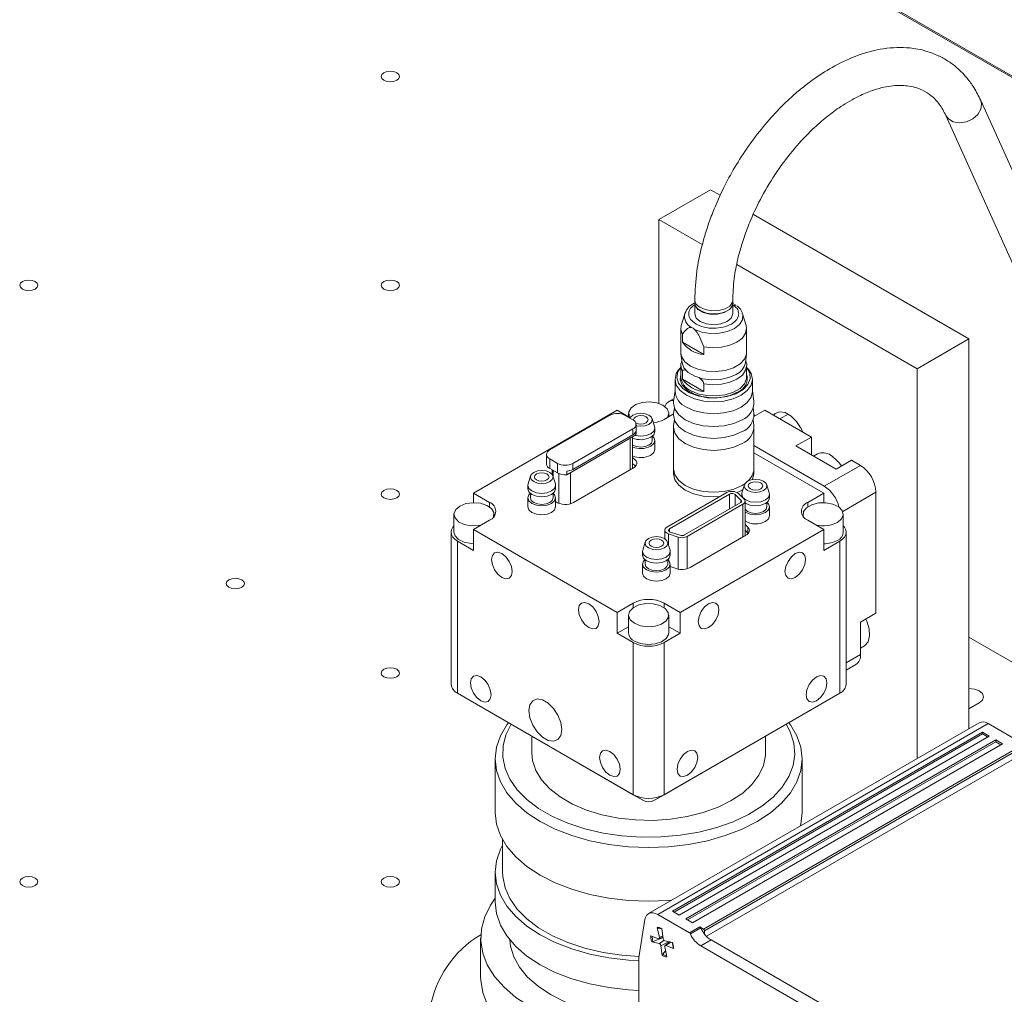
# Model space of a CAD drawing. Header units: millimetres. Extents: x 0 to 420, y 0 to 297.
# Tile 4 of 86: x 82 to 105, y 58 to 80. Entities that reach past the tile are written whole.
import ezdxf

# ---------------------------------------------------------------- set-up
doc = ezdxf.new("R2010")
doc.units = ezdxf.units.MM

msp = doc.modelspace()

# ---------------------------------------------------------------- linework, layer by layer
at = {"color": 7, "linetype": 'Continuous', "lineweight": 15}
for p, q in [((156.6414, 48.6101), (82.3952, 91.4715)), ((156.4343, 48.7626), (83.4701, 90.8839)), ((108.4376, 68.4066), (104.1143, 77.9984)), ((103.3176, 77.6584), (107.6409, 68.0665)), ((97.9515, 75.9622), (96.773, 75.2819)), ((98.1716, 75.8352), (97.9515, 75.9622)), ((96.773, 75.2819), (96.773, 71.0861)), ((96.773, 75.2819), (97.7624, 74.7107)), ((103.8441, 72.5605), (98.9265, 75.3994)), ((98.5491, 74.2566), (102.6656, 71.8802)), ((97.5889, 73.3702), (97.5889, 73.1321)), ((97.589, 73.4458), (97.589, 73.3778)), ((98.4761, 73.3702), (98.4283, 73.3937)), ((98.4555, 73.3627), (98.4555, 73.4307)), ((98.4556, 73.1321), (98.4556, 73.3722)), ((98.5277, 73.322), (98.4937, 73.3468)), ((97.3636, 73.135), (97.2831, 72.8653)), ((98.7614, 72.8653), (98.681, 73.135)), ((97.2723, 72.7919), (97.2723, 72.2475)), ((97.5168, 72.817), (97.5509, 72.8025)), ((97.5509, 72.8025), (97.5849, 72.7777)), ((98.7723, 72.2475), (98.7723, 72.7919)), ((97.3079, 72.4831), (97.3079, 72.66)), ((97.7938, 72.2026), (97.3079, 72.4831)), ((97.7938, 72.3795), (97.7938, 72.2026)), ((102.6656, 71.8802), (103.8441, 72.5605)), ((103.8441, 72.5605), (103.8441, 63.6688)), ((97.2741, 72.2169), (97.2991, 72.0138)), ((98.7454, 72.0138), (98.7704, 72.2169)), ((97.2623, 71.9006), (97.2223, 71.8514)), ((97.2723, 71.9481), (97.2723, 71.6895)), ((97.2723, 71.9481), (97.2725, 71.9362)), ((98.7716, 71.9299), (98.7723, 71.9481)), ((98.7723, 71.6895), (98.7723, 71.9481)), ((98.8222, 71.8514), (98.7822, 71.9006)), ((97.3079, 71.6393), (97.3079, 71.8162)), ((102.6656, 71.8802), (102.6656, 62.9885)), ((97.1389, 71.6351), (97.1389, 71.3629)), ((97.7938, 71.3588), (97.3079, 71.6393)), ((97.7938, 71.5357), (97.7938, 71.3588)), ((98.9056, 71.3629), (98.9056, 71.6351)), ((97.1389, 71.381), (97.1079, 71.1281)), ((98.9366, 71.1281), (98.9056, 71.381)), ((97.1166, 71.1994), (96.9945, 71.1289)), ((92.5422, 69.0426), (95.8184, 70.934)), ((94.2805, 70.0259), (95.6476, 70.8151)), ((95.8184, 70.934), (96.115, 70.7628)), ((96.0011, 70.8151), (96.1779, 70.713)), ((96.079, 70.8591), (96.079, 70.7836)), ((96.8909, 70.7231), (97.107, 70.8478)), ((96.9957, 70.7836), (96.9957, 70.8591)), ((97.1238, 70.9857), (97.1079, 70.856)), ((98.9366, 70.856), (98.9207, 70.9857)), ((98.9375, 70.7888), (99.189, 70.934)), ((100.2496, 70.3217), (99.189, 70.934)), ((96.2511, 70.3932), (96.2511, 70.611)), ((96.6722, 70.5582), (96.6148, 70.7428)), ((97.1056, 70.5464), (97.1056, 69.5937)), ((97.1238, 70.7136), (97.1079, 70.5838)), ((98.9366, 70.5838), (98.9207, 70.7136)), ((98.9389, 69.5937), (98.9389, 70.5464)), ((94.6694, 69.4612), (96.2486, 70.3728)), ((96.1779, 70.5089), (94.8108, 69.7197)), ((96.1779, 70.3728), (94.8108, 69.5836)), ((96.1678, 69.6049), (96.1678, 70.3262)), ((96.1779, 70.3728), (96.1779, 70.5089)), ((96.2486, 70.3728), (96.2486, 70.4545)), ((96.6189, 70.2401), (96.6189, 70.3385)), ((96.6772, 70.4442), (96.6772, 70.5259)), ((99.8961, 70.1176), (100.2496, 70.3217)), ((100.2496, 69.9135), (100.2496, 70.3217)), ((96.6772, 70.0359), (96.6772, 70.2401)), ((100.5443, 69.1992), (98.9389, 70.1259)), ((99.8961, 70.1176), (100.8153, 69.5869)), ((94.2073, 69.9238), (94.2073, 69.7061)), ((98.9389, 69.9626), (100.5325, 69.0426)), ((100.394, 69.9356), (100.3027, 69.8829)), ((94.4573, 69.7197), (94.2805, 69.8218)), ((94.2805, 69.8218), (94.2805, 69.604)), ((94.4573, 69.502), (94.4573, 69.7197)), ((94.8108, 69.7197), (94.8108, 69.5836)), ((100.5443, 69.1992), (101.3692, 69.6754)), ((100.8153, 69.5869), (101.1689, 69.791)), ((101.3692, 69.6754), (101.1689, 69.791)), ((93.8435, 69.4365), (93.7861, 69.2519)), ((94.4573, 69.502), (94.2805, 69.604)), ((94.338, 69.5709), (94.338, 69.4651)), ((94.4095, 69.2519), (94.3521, 69.4365)), ((94.6694, 69.5428), (94.6694, 69.4612)), ((96.1897, 69.6175), (94.8226, 68.8283)), ((97.1056, 69.5937), (97.1056, 69.4849)), ((98.9086, 69.3499), (98.9389, 69.4849)), ((98.9389, 69.4849), (98.9389, 69.5937)), ((93.7811, 69.2196), (93.7811, 69.138)), ((94.4145, 69.138), (94.4145, 69.2196)), ((98.7226, 69.2324), (98.6652, 69.0478)), ((98.6704, 69.2196), (98.7384, 69.2634)), ((99.2885, 69.0478), (99.2311, 69.2324)), ((92.9075, 68.8317), (92.5422, 69.0426)), ((92.5422, 68.8241), (92.5422, 69.0426)), ((93.8395, 69.0322), (93.8395, 68.9338)), ((94.3561, 68.9338), (94.3561, 69.0322)), ((98.3228, 69.053), (96.9557, 68.2638)), ((98.3817, 69.0189), (97.0146, 68.2298)), ((98.6422, 68.8796), (98.5128, 69.009)), ((98.5557, 69.0545), (98.6704, 69.1107)), ((98.7144, 68.9036), (98.585, 69.033)), ((98.6602, 69.0155), (98.6602, 68.9578)), ((98.6704, 69.1107), (98.688, 69.1211)), ((99.2935, 68.9339), (99.2935, 69.0155)), ((100.5325, 69.0426), (100.1671, 68.8317)), ((100.5325, 68.8241), (100.5325, 69.0426)), ((101.7228, 66.3004), (101.7228, 69.063)), ((93.7811, 68.9338), (93.7811, 68.7297)), ((94.4145, 68.7297), (94.4145, 68.9338)), ((97.3566, 68.087), (98.629, 68.8215)), ((97.4156, 68.053), (98.6879, 68.7875)), ((98.7367, 68.0672), (98.7367, 68.8555)), ((99.2352, 68.7297), (99.2352, 68.8281)), ((92.0956, 68.5596), (92.0956, 68.1513)), ((93.0123, 68.5123), (93.0123, 68.5596)), ((99.2935, 68.5256), (99.2935, 68.7297)), ((100.0624, 68.5596), (100.0624, 68.5123)), ((100.979, 68.1513), (100.979, 68.5596)), ((92.5422, 68.2126), (92.9075, 68.4235)), ((98.801, 68.2657), (98.7367, 68.3299)), ((100.1671, 68.4235), (100.5325, 68.2126)), ((92.0304, 68.1513), (92.0304, 64.681)), ((95.8184, 66.3213), (92.5422, 68.2126)), ((92.5422, 67.7363), (92.5422, 68.2126)), ((96.9069, 68.1957), (96.9069, 67.9991)), ((96.9902, 68.1124), (97.2144, 68.0377)), ((97.0319, 68.1541), (97.256, 68.0794)), ((100.5325, 68.2126), (97.2562, 66.3213)), ((97.4863, 67.3453), (98.7586, 68.0798)), ((98.801, 68.1296), (98.7367, 68.1938)), ((98.801, 68.1296), (98.801, 68.2657)), ((98.8092, 68.1206), (98.801, 68.1296)), ((100.5325, 67.7363), (100.5325, 68.2126)), ((101.0443, 64.681), (101.0443, 68.1513)), ((92.1768, 67.9472), (92.1768, 64.4769)), ((92.1768, 67.9472), (92.5422, 67.7363)), ((96.4598, 67.9261), (96.4024, 67.7416)), ((97.0258, 67.7416), (96.9684, 67.9261)), ((100.5325, 67.7363), (100.8978, 67.9472)), ((100.8978, 64.4769), (100.8978, 67.9472)), ((96.3974, 67.7093), (96.3974, 67.6276)), ((97.0308, 67.6276), (97.0308, 67.7093)), ((96.3974, 67.4235), (96.3974, 67.2193)), ((96.4558, 67.5219), (96.4558, 67.4235)), ((96.9724, 67.4235), (96.9724, 67.5219)), ((97.0308, 67.2193), (97.0308, 67.4235)), ((97.0308, 67.3654), (97.1644, 67.3209)), ((96.1838, 66.5322), (95.8184, 66.3213)), ((97.2562, 66.3213), (96.8909, 66.5322)), ((95.8184, 65.845), (95.8184, 66.3213)), ((97.2562, 65.845), (97.2562, 66.3213)), ((101.3692, 66.0963), (101.7228, 66.3004)), ((96.079, 66.26), (96.079, 65.8518)), ((96.9957, 65.8518), (96.9957, 66.26)), ((101.3692, 66.0963), (101.3692, 65.3614)), ((96.079, 65.9954), (95.8184, 65.845)), ((95.8184, 65.845), (96.1838, 65.6341)), ((96.8909, 65.6341), (97.2562, 65.845)), ((97.2562, 65.845), (96.9957, 65.9954)), ((96.1838, 62.1638), (96.1838, 65.6341)), ((96.8909, 65.6341), (96.8909, 62.1638)), ((109.7367, 62.3532), (103.8441, 65.7549)), ((101.3692, 65.5043), (101.4605, 65.557)), ((101.0443, 65.0047), (101.2657, 65.1325)), ((92.1768, 64.4769), (96.1838, 62.1638)), ((92.4125, 64.3408), (92.1768, 64.4769)), ((96.8909, 62.1638), (100.8978, 64.4769)), ((100.8978, 64.4769), (100.6621, 64.3408)), ((96.4195, 62.0277), (92.4125, 64.3408)), ((100.6621, 64.3408), (96.6552, 62.0277)), ((103.8441, 64.1221), (104.0798, 64.2582)), ((104.0787, 63.8043), (96.5362, 59.4501)), ((96.7445, 59.4295), (104.287, 63.7836)), ((97.0811, 59.5073), (104.1521, 63.5894)), ((104.1521, 63.5894), (104.3054, 63.5009)), ((104.1521, 63.5485), (104.1521, 63.5894)), ((105.095, 63.3172), (104.287, 63.7836)), ((93.8707, 63.4991), (93.8707, 63.116)), ((97.1164, 59.4869), (104.1521, 63.5485)), ((97.2343, 59.4189), (104.3054, 63.5009)), ((104.4586, 63.4125), (97.3875, 59.3304)), ((104.4586, 63.3716), (97.4229, 59.31)), ((99.204, 63.116), (99.204, 63.4991)), ((104.27, 63.4805), (104.1521, 63.5485)), ((104.4586, 63.4125), (104.6118, 63.324)), ((104.4586, 63.3716), (104.4586, 63.4125)), ((104.5764, 63.3036), (104.4586, 63.3716)), ((104.6118, 63.324), (97.5407, 59.242)), ((97.7882, 59.0991), (105.095, 63.3172)), ((97.8118, 59.0583), (104.8828, 63.1403)), ((93.0373, 62.9799), (93.0373, 61.7551)), ((104.8828, 62.9906), (97.8553, 58.9337)), ((100.0373, 61.7551), (100.0373, 62.9799)), ((96.1838, 62.1638), (96.4195, 62.0277)), ((96.8909, 62.1638), (96.6552, 62.0277)), ((93.204, 61.139), (93.204, 60.3942)), ((93.0373, 60.3942), (93.0373, 59.7137)), ((96.315, 58.4526), (96.4541, 59.3141)), ((96.7445, 59.4295), (97.47, 59.0107)), ((97.2343, 59.4189), (97.0811, 59.5073)), ((97.5407, 59.242), (97.3875, 59.3304)), ((96.7353, 59.1377), (96.7855, 58.9072)), ((96.8719, 58.8801), (96.8413, 59.1044)), ((97.47, 59.0107), (97.7057, 59.1467)), ((97.489, 58.9886), (97.7247, 59.1247)), ((97.7882, 59.0991), (97.7057, 59.1467)), ((92.704, 58.8972), (92.704, 57.999)), ((96.7625, 58.8781), (96.5835, 58.9462)), ((96.8535, 58.8988), (96.6378, 58.8135)), ((96.7768, 58.8778), (96.8668, 58.9176)), ((96.8535, 58.8988), (96.85, 58.9101)), ((96.8691, 58.9001), (96.8535, 58.8988)), ((97.8118, 59.0583), (97.8118, 58.9834)), ((96.6077, 58.8098), (96.7822, 58.767)), ((96.8189, 58.7192), (96.8494, 58.4949)), ((96.9052, 58.6921), (96.9554, 58.4617)), ((97.0831, 58.7895), (96.9086, 58.8323)), ((97.0257, 58.8036), (96.9114, 58.7201)), ((96.9283, 58.7212), (97.1073, 58.6531)), ((97.962, 58.8491), (97.7263, 58.713)), ((110.8726, 51.1238), (97.7263, 58.713)), ((111.1083, 51.2599), (97.962, 58.8491)), ((96.315, 55.6219), (96.315, 58.4526)), ((96.8591, 58.5252), (96.9251, 58.6009))]:
    msp.add_line(p, q, dxfattribs=at)
at = {"color": 1, "linetype": 'Continuous', "lineweight": 15}
for p, q in [((99.7194, 70.8456), (99.5308, 70.7367)), ((96.119, 70.298), (96.119, 69.5767)), ((94.3603, 69.558), (94.3603, 69.4101)), ((94.4897, 69.4862), (94.4897, 68.8078)), ((94.7519, 69.5088), (94.7519, 68.7991)), ((98.3817, 68.6788), (98.3817, 69.0189)), ((98.5128, 68.7545), (98.5128, 69.009)), ((101.7228, 69.063), (100.9647, 68.6254)), ((92.9075, 68.728), (92.9075, 68.8317)), ((98.6422, 68.8315), (98.6422, 68.8796)), ((98.6879, 68.7875), (98.6879, 68.039)), ((100.1671, 68.728), (100.1671, 68.8317)), ((96.9902, 68.1124), (96.9902, 67.8559)), ((97.0146, 68.1617), (97.0146, 68.2298)), ((97.2144, 68.0377), (97.2144, 67.308)), ((97.4156, 68.053), (97.4156, 67.3161)), ((96.9902, 67.5381), (96.9902, 67.513)), ((96.1838, 66.4284), (96.1838, 66.5322)), ((96.8909, 66.4284), (96.8909, 66.5322)), ((101.0443, 65.1738), (101.3692, 65.3614)), ((96.7353, 59.1377), (96.7621, 59.1328)), ((96.7855, 58.9072), (96.8628, 58.9469)), ((96.7822, 58.767), (96.8905, 58.8435)), ((96.8189, 58.7192), (96.9998, 58.8099)), ((96.9283, 58.7212), (97.0412, 58.7998))]:
    msp.add_line(p, q, dxfattribs=at)
at = {"color": 7, "linetype": 'Continuous', "lineweight": 15, "flags": 128}
for points in [[(90.4975, 78.6301), (90.5651, 78.6562), (90.6448, 78.6653), (90.7245, 78.6562), (90.7921, 78.6301), (90.8373, 78.5911), (90.8531, 78.5451), (90.8373, 78.499), (90.7921, 78.46), (90.7245, 78.434), (90.6448, 78.4248), (90.5651, 78.434), (90.4975, 78.46), (90.4523, 78.499), (90.4364, 78.5451), (90.4523, 78.5911), (90.4975, 78.6301)], [(82.2479, 73.8677), (82.3155, 73.8938), (82.3952, 73.903), (82.4749, 73.8938), (82.5425, 73.8677), (82.5877, 73.8287), (82.6035, 73.7827), (82.5877, 73.7367), (82.5425, 73.6976), (82.4749, 73.6716), (82.3952, 73.6624), (82.3155, 73.6716), (82.2479, 73.6976), (82.2027, 73.7367), (82.1869, 73.7827), (82.2027, 73.8287), (82.2479, 73.8677)], [(90.4975, 73.8677), (90.5651, 73.8938), (90.6448, 73.903), (90.7245, 73.8938), (90.7921, 73.8677), (90.8373, 73.8287), (90.8531, 73.7827), (90.8373, 73.7367), (90.7921, 73.6976), (90.7245, 73.6716), (90.6448, 73.6624), (90.5651, 73.6716), (90.4975, 73.6976), (90.4523, 73.7367), (90.4364, 73.7827), (90.4523, 73.8287), (90.4975, 73.8677)], [(97.589, 73.3761), (97.5967, 73.323), (97.6605, 73.2325), (97.7793, 73.1631), (97.9351, 73.1252), (98.1042, 73.1246), (98.2608, 73.1614), (98.3811, 73.23)], [(97.3685, 73.1499), (97.3654, 73.1408), (97.3636, 73.135)], [(97.5889, 73.1321), (97.6219, 73.0364), (97.7158, 72.9552)], [(97.7158, 72.9552), (97.8564, 72.901), (98.0223, 72.8819), (98.1881, 72.901), (98.3287, 72.9552), (98.4226, 73.0364), (98.4556, 73.1321)], [(97.2831, 72.8653), (97.2727, 72.7764), (97.3079, 72.66)], [(97.7938, 72.3795), (97.9954, 72.3592), (98.199, 72.3711), (98.3895, 72.4143), (98.5526, 72.4857), (98.6762, 72.5799), (98.7511, 72.6898), (98.7718, 72.8074), (98.7614, 72.8653)], [(97.2723, 72.2475), (97.2894, 72.1555), (97.364, 72.04), (97.4919, 71.9413), (97.6628, 71.8675), (97.8628, 71.8244), (98.0758, 71.8156), (98.2844, 71.8418), (98.4717, 71.9009), (98.6227, 71.988), (98.725, 72.0962), (98.7703, 72.2166), (98.7723, 72.2475)], [(98.7723, 71.9125), (98.7802, 71.9032), (98.8493, 71.7774), (98.8571, 71.6456), (98.803, 71.5174), (98.691, 71.4024), (98.5294, 71.3091), (98.3301, 71.2444), (98.1081, 71.2132), (97.8797, 71.2177), (97.6618, 71.2576), (97.4707, 71.3299), (97.3205, 71.4294), (97.2223, 71.5485), (97.1835, 71.6786), (97.2069, 71.8098), (97.2723, 71.9125)], [(97.2991, 72.0138), (97.2991, 72.0135), (97.343, 71.8971), (97.4419, 71.7925), (97.5878, 71.7083), (97.7689, 71.6512), (97.9705, 71.6259), (98.1764, 71.6344), (98.3697, 71.676), (98.5349, 71.7474)], [(97.2223, 71.8514), (97.169, 71.7671), (97.1389, 71.6351), (97.169, 71.5031), (97.2573, 71.3801), (97.3976, 71.2745), (97.5806, 71.1935), (97.7936, 71.1425), (98.0223, 71.1252), (98.2509, 71.1425), (98.4639, 71.1935), (98.6469, 71.2745)], [(97.2723, 71.7637), (97.2693, 71.756), (97.2536, 71.6297), (97.3002, 71.506), (97.4054, 71.3949), (97.5604, 71.3054), (97.753, 71.2447), (97.9673, 71.2178), (98.1861, 71.2268), (98.3916, 71.271), (98.5672, 71.3469)], [(97.4919, 71.3834), (97.6628, 71.3095), (97.8628, 71.2665), (98.0758, 71.2577), (98.2844, 71.2839), (98.4717, 71.3429), (98.6227, 71.4301), (98.725, 71.5382), (98.7703, 71.6586), (98.7723, 71.6895)], [(98.6469, 71.2745), (98.7872, 71.3801), (98.8755, 71.5031), (98.9056, 71.6351), (98.8755, 71.7671), (98.8222, 71.8514)], [(97.3976, 71.0023), (97.5806, 70.9213), (97.7936, 70.8704), (98.0223, 70.853), (98.2509, 70.8704), (98.4639, 70.9213), (98.6469, 71.0023), (98.7872, 71.1079), (98.8755, 71.2309), (98.9056, 71.3629)], [(96.8614, 71.0462), (96.7225, 71.1012), (96.5585, 71.1235), (96.3917, 71.11), (96.2445, 71.0627), (96.1369, 70.9879), (96.0834, 70.8957), (96.0912, 70.7986), (96.1077, 70.767)], [(96.967, 70.767), (96.9719, 70.7751), (96.9952, 70.8714), (96.9566, 70.966), (96.8614, 71.0462)], [(97.1079, 71.1281), (97.1056, 71.0907), (97.1368, 70.9538), (97.2284, 70.8261), (97.3741, 70.7165), (97.5639, 70.6324), (97.785, 70.5796), (98.0223, 70.5616), (98.2595, 70.5796), (98.4806, 70.6324), (98.6704, 70.7165)], [(96.1779, 70.8218), (96.1219, 70.7735), (96.1098, 70.7523)], [(96.2511, 70.5813), (96.2617, 70.5786), (96.3606, 70.5673), (96.4594, 70.5786), (96.5432, 70.6109), (96.5992, 70.6593), (96.6189, 70.7164), (96.5992, 70.7735), (96.5432, 70.8218), (96.4594, 70.8542), (96.3606, 70.8655), (96.2617, 70.8542), (96.1779, 70.8218), (96.1779, 70.8218)], [(96.1959, 70.7014), (96.1939, 70.7164), (96.2066, 70.7532), (96.2427, 70.7844), (96.2968, 70.8053), (96.3606, 70.8126), (96.4243, 70.8053), (96.4784, 70.7844), (96.5145, 70.7532), (96.5272, 70.7164), (96.5145, 70.6796), (96.4784, 70.6484), (96.4784, 70.6484)], [(97.1079, 70.856), (97.1056, 70.8186), (97.1368, 70.6816), (97.2284, 70.554), (97.3741, 70.4444), (97.5639, 70.3603), (97.785, 70.3074), (98.0223, 70.2894), (98.2595, 70.3074), (98.4806, 70.3603), (98.6704, 70.4444)], [(98.9386, 70.8321), (98.9591, 70.803), (98.9599, 70.8018)], [(100.0526, 70.4354), (100.0172, 70.5132), (99.9138, 70.6732), (99.7868, 70.7998), (99.6518, 70.8778), (99.5249, 70.8977), (99.4214, 70.8572), (99.386, 70.8203)], [(96.6722, 70.5582), (96.6772, 70.5259), (96.6531, 70.4559), (96.5845, 70.3966), (96.4817, 70.357), (96.3606, 70.3431), (96.2394, 70.357), (96.2267, 70.3602)], [(97.1079, 70.5838), (97.1056, 70.5464), (97.1368, 70.4094), (97.2284, 70.2818), (97.3741, 70.1722), (97.5639, 70.0881), (97.785, 70.0352), (98.0223, 70.0172), (98.2595, 70.0352), (98.4806, 70.0881), (98.6704, 70.1722)], [(96.2511, 70.3932), (96.251, 70.3895), (96.2486, 70.3728)], [(96.6772, 70.4442), (96.6531, 70.3743), (96.5845, 70.315)], [(96.6233, 70.3421), (96.6531, 70.31), (96.6772, 70.2401), (96.6531, 70.1701), (96.5845, 70.1108)], [(96.1678, 70.1408), (96.1779, 70.1346), (96.2617, 70.1023), (96.3606, 70.0909), (96.4594, 70.1023), (96.5432, 70.1346), (96.5992, 70.183), (96.6189, 70.2401)], [(96.6772, 70.0359), (96.6531, 69.966), (96.5845, 69.9067)], [(96.1678, 69.8466), (96.1834, 69.8387), (96.2228, 69.8119), (96.2507, 69.7806), (96.2655, 69.7465), (96.2665, 69.7113), (96.2536, 69.6769), (96.2276, 69.6451), (96.1897, 69.6175)], [(93.9151, 69.5156), (93.8591, 69.4672), (93.8395, 69.4101), (93.8591, 69.3531), (93.9151, 69.3047), (93.999, 69.2724), (94.0978, 69.261), (94.1967, 69.2724), (94.2805, 69.3047), (94.3365, 69.3531), (94.3561, 69.4101), (94.3365, 69.4672), (94.2805, 69.5156), (94.1967, 69.5479), (94.0978, 69.5593), (93.999, 69.5479), (93.9151, 69.5156)], [(94.2157, 69.3421), (94.1616, 69.3213), (94.0978, 69.3139), (94.034, 69.3213), (93.98, 69.3421), (93.9438, 69.3733), (93.9311, 69.4101), (93.9438, 69.447), (93.98, 69.4782), (94.034, 69.499), (94.0978, 69.5064), (94.1616, 69.499), (94.2157, 69.4782), (94.2518, 69.447), (94.2645, 69.4101), (94.2518, 69.3733), (94.2157, 69.3421)], [(97.1056, 69.5937), (97.1368, 69.4568), (97.2284, 69.3292), (97.3741, 69.2196), (97.5639, 69.1355), (97.785, 69.0826), (98.0223, 69.0646), (98.2595, 69.0826), (98.4806, 69.1355), (98.6704, 69.2196), (98.7384, 69.2634)], [(97.1056, 69.5937), (97.1368, 69.4568), (97.2284, 69.3292), (97.3741, 69.2196), (97.5639, 69.1355), (97.785, 69.0826), (98.0223, 69.0646), (98.2595, 69.0826), (98.4806, 69.1355), (98.6704, 69.2196)], [(97.1056, 69.4849), (97.1368, 69.3479), (97.2284, 69.2203), (97.3741, 69.1107), (97.5639, 69.0266), (97.785, 68.9737), (98.0223, 68.9557), (98.1655, 68.9622)], [(94.4095, 69.2519), (94.4145, 69.2196), (94.3904, 69.1497), (94.3217, 69.0904), (94.219, 69.0507), (94.0978, 69.0368), (93.9766, 69.0507), (93.8739, 69.0904), (93.8053, 69.1497), (93.7811, 69.2196), (93.7861, 69.2519)], [(98.7942, 69.3115), (98.7382, 69.2631), (98.7185, 69.206), (98.7382, 69.149), (98.7942, 69.1006), (98.878, 69.0683), (98.9769, 69.0569), (99.0757, 69.0683), (99.1595, 69.1006), (99.2155, 69.149), (99.2352, 69.206), (99.2155, 69.2631), (99.1595, 69.3115), (99.0757, 69.3438), (98.9769, 69.3552), (98.878, 69.3438), (98.7942, 69.3115)], [(98.859, 69.2741), (98.8229, 69.2429), (98.8102, 69.206), (98.8229, 69.1692), (98.859, 69.138), (98.9131, 69.1171), (98.9769, 69.1098), (99.0406, 69.1171), (99.0947, 69.138), (99.1308, 69.1692), (99.1435, 69.206), (99.1308, 69.2429), (99.0947, 69.2741), (99.0406, 69.2949), (98.9769, 69.3023), (98.9131, 69.2949), (98.859, 69.2741)], [(90.4975, 69.1054), (90.5651, 69.1314), (90.6448, 69.1406), (90.7245, 69.1314), (90.7921, 69.1054), (90.8373, 69.0663), (90.8531, 69.0203), (90.8373, 68.9743), (90.7921, 68.9353), (90.7245, 68.9092), (90.6448, 68.9), (90.5651, 68.9092), (90.4975, 68.9353), (90.4523, 68.9743), (90.4364, 69.0203), (90.4523, 69.0663), (90.4975, 69.1054)], [(94.3217, 69.0087), (94.219, 68.9691), (94.0978, 68.9552), (93.9766, 68.9691), (93.8739, 69.0087), (93.8053, 69.068), (93.7811, 69.138)], [(94.3217, 68.8046), (94.219, 68.7649), (94.0978, 68.751), (93.9766, 68.7649), (93.8739, 68.8046), (93.8053, 68.8639), (93.7811, 68.9338), (93.8053, 69.0038), (93.8351, 69.0359)], [(94.4145, 69.138), (94.3904, 69.068), (94.3217, 69.0087)], [(94.3603, 69.0361), (94.3904, 69.0038), (94.4145, 68.9338), (94.3904, 68.8639), (94.3217, 68.8046)], [(99.2885, 69.0478), (99.2935, 69.0155), (99.2694, 68.9456), (99.2008, 68.8862), (99.098, 68.8466), (98.9769, 68.8327), (98.8557, 68.8466), (98.7529, 68.8862), (98.6843, 68.9456), (98.6602, 69.0155), (98.6652, 69.0478)], [(92.2299, 68.7467), (92.1347, 68.6665), (92.0961, 68.5718), (92.1194, 68.4755), (92.2014, 68.3906), (92.3309, 68.3284), (92.4906, 68.2975), (92.6589, 68.302), (92.7135, 68.3116)], [(92.9988, 68.4958), (93.0001, 68.499), (93.0079, 68.5962), (92.9544, 68.6883), (92.8468, 68.7632), (92.6996, 68.8105), (92.5328, 68.8239), (92.3688, 68.8016), (92.2299, 68.7467)], [(93.8395, 68.9338), (93.8591, 68.8768), (93.9151, 68.8284), (93.999, 68.796), (94.0978, 68.7847), (94.1967, 68.796), (94.2805, 68.8284), (94.3365, 68.8768), (94.3561, 68.9338)], [(98.629, 68.8215), (98.6378, 68.8275), (98.6448, 68.8343), (98.6498, 68.8416), (98.6527, 68.8493), (98.6533, 68.8571), (98.6518, 68.8649), (98.648, 68.8725), (98.6422, 68.8796)], [(98.6879, 68.7875), (98.7055, 68.7995), (98.7195, 68.813), (98.7295, 68.8276), (98.7353, 68.843), (98.7366, 68.8587), (98.7335, 68.8743), (98.726, 68.8894), (98.7144, 68.9036)], [(98.7367, 68.8147), (98.7529, 68.8046), (98.8557, 68.765), (98.9769, 68.7511), (99.098, 68.765), (99.2008, 68.8046), (99.2694, 68.8639), (99.2935, 68.9339)], [(98.7367, 68.6106), (98.7529, 68.6005), (98.8557, 68.5608), (98.9769, 68.5469), (99.098, 68.5608), (99.2008, 68.6005), (99.2694, 68.6598), (99.2935, 68.7297), (99.2694, 68.7997), (99.2396, 68.8318)], [(100.8448, 68.3725), (100.94, 68.4527), (100.9785, 68.5474), (100.9553, 68.6437), (100.8733, 68.7286), (100.7437, 68.7907), (100.584, 68.8216), (100.4158, 68.8172), (100.2617, 68.7779), (100.1426, 68.7091), (100.0745, 68.6202), (100.0668, 68.523), (100.0759, 68.4958)], [(94.3217, 68.6004), (94.219, 68.5608), (94.0978, 68.5469), (93.9766, 68.5608), (93.8739, 68.6004), (93.8053, 68.6597), (93.7811, 68.7297)], [(94.4145, 68.7297), (94.3904, 68.6597), (94.3217, 68.6004)], [(98.7367, 68.6748), (98.7382, 68.6727), (98.7942, 68.6243), (98.878, 68.5919), (98.9769, 68.5806), (99.0757, 68.5919), (99.1595, 68.6243), (99.2155, 68.6727), (99.2352, 68.7297)], [(99.2008, 68.3963), (99.2694, 68.4556), (99.2935, 68.5256)], [(92.1768, 67.9472), (92.1147, 67.991), (92.0685, 68.0409), (92.04, 68.095), (92.0304, 68.1513), (92.04, 68.2076), (92.0685, 68.2618), (92.0956, 68.2939)], [(92.0956, 68.1513), (92.1194, 68.0672), (92.2014, 67.9823), (92.3309, 67.9202), (92.4906, 67.8893), (92.5422, 67.8868)], [(96.9557, 68.2638), (96.932, 68.2465), (96.9157, 68.2267), (96.9077, 68.2052), (96.9083, 68.1832), (96.9176, 68.1618), (96.935, 68.1423), (96.9596, 68.1255), (96.9902, 68.1124)], [(97.0146, 68.2298), (97.0028, 68.2211), (96.9946, 68.2112), (96.9906, 68.2004), (96.9909, 68.1895), (96.9956, 68.1788), (97.0043, 68.169), (97.0166, 68.1606), (97.0319, 68.1541)], [(98.7586, 68.0798), (98.7868, 68.099), (98.8092, 68.1206), (98.8252, 68.144), (98.8344, 68.1686), (98.8366, 68.1937), (98.8316, 68.2187), (98.8196, 68.2429), (98.801, 68.2657)], [(100.979, 68.2939), (101.0062, 68.2618), (101.0347, 68.2076), (101.0443, 68.1513), (101.0347, 68.095), (101.0062, 68.0409), (100.96, 67.991), (100.8978, 67.9472)], [(96.5314, 68.0052), (96.4754, 67.9569), (96.4558, 67.8998), (96.4754, 67.8427), (96.5314, 67.7943), (96.6152, 67.762), (96.7141, 67.7507), (96.813, 67.762), (96.8968, 67.7943), (96.9528, 67.8427), (96.9724, 67.8998), (96.9528, 67.9569), (96.8968, 68.0052), (96.813, 68.0376), (96.7141, 68.0489), (96.6152, 68.0376), (96.5314, 68.0052)], [(96.5963, 67.9678), (96.5601, 67.9366), (96.5474, 67.8998), (96.5601, 67.863), (96.5963, 67.8318), (96.6503, 67.8109), (96.7141, 67.8036), (96.7779, 67.8109), (96.832, 67.8318), (96.8681, 67.863), (96.8808, 67.8998), (96.8681, 67.9366), (96.832, 67.9678), (96.7779, 67.9887), (96.7141, 67.996), (96.6503, 67.9887), (96.5963, 67.9678)], [(92.9547, 67.5254), (92.9726, 67.4109), (93.0237, 67.2931), (93.1002, 67.19), (93.1904, 67.1172), (93.2806, 67.0858), (93.357, 67.1007), (93.4081, 67.1595), (93.4261, 67.2533), (93.4081, 67.3678), (93.357, 67.4856), (93.2806, 67.5887), (93.1904, 67.6615), (93.1002, 67.6929), (93.0237, 67.678), (92.9726, 67.6192), (92.9547, 67.5254)], [(97.0258, 67.7416), (97.0308, 67.7093), (97.0067, 67.6393), (96.938, 67.58), (96.8353, 67.5404), (96.7141, 67.5265), (96.5929, 67.5404), (96.4902, 67.58), (96.4215, 67.6393), (96.3974, 67.7093), (96.4024, 67.7416)], [(96.3974, 67.6276), (96.4215, 67.5576), (96.4902, 67.4983), (96.5929, 67.4587), (96.7141, 67.4448), (96.8353, 67.4587), (96.938, 67.4983), (97.0067, 67.5576), (97.0308, 67.6276)], [(100.12, 67.5254), (100.1021, 67.6192), (100.051, 67.678), (99.9745, 67.6929), (99.8843, 67.6615), (99.7941, 67.5887), (99.7176, 67.4856), (99.6665, 67.3678), (99.6486, 67.2533), (99.6665, 67.1595), (99.7176, 67.1007), (99.7941, 67.0858), (99.8843, 67.1172), (99.9745, 67.19), (100.051, 67.2931), (100.1021, 67.4109), (100.12, 67.5254)], [(96.4514, 67.5255), (96.4215, 67.4934), (96.3974, 67.4235), (96.4215, 67.3535), (96.4902, 67.2942), (96.5929, 67.2546), (96.7141, 67.2407), (96.8353, 67.2546), (96.938, 67.2942), (97.0067, 67.3535), (97.0308, 67.4235), (97.0067, 67.4934), (96.9768, 67.5255)], [(96.4558, 67.4235), (96.4754, 67.3664), (96.5314, 67.318), (96.6152, 67.2857), (96.7141, 67.2743), (96.813, 67.2857), (96.8968, 67.318), (96.9528, 67.3664), (96.9724, 67.4235)], [(96.3974, 67.2193), (96.4215, 67.1494), (96.4902, 67.0901), (96.5929, 67.0504), (96.7141, 67.0365), (96.8353, 67.0504), (96.938, 67.0901)], [(96.938, 67.0901), (97.0067, 67.1494), (97.0308, 67.2193)], [(86.9619, 67.0643), (87.0295, 67.0904), (87.1092, 67.0996), (87.189, 67.0904), (87.2566, 67.0643), (87.3017, 67.0253), (87.3176, 66.9793), (87.3017, 66.9333), (87.2566, 66.8942), (87.189, 66.8682), (87.1092, 66.859), (87.0295, 66.8682), (86.9619, 66.8942), (86.9168, 66.9333), (86.9009, 66.9793), (86.9168, 67.0253), (86.9619, 67.0643)], [(95.406, 66.1103), (95.388, 66.2248), (95.3369, 66.3426), (95.2605, 66.4458), (95.1703, 66.5186), (95.0801, 66.5499), (95.0036, 66.5351), (94.9525, 66.4762), (94.9346, 66.3824), (94.9525, 66.2679), (95.0036, 66.1501), (95.0801, 66.047), (95.1703, 65.9742), (95.2605, 65.9428), (95.3369, 65.9577), (95.388, 66.0165), (95.406, 66.1103)], [(96.2132, 66.073), (96.3522, 66.018), (96.5162, 65.9957), (96.683, 66.0092), (96.8301, 66.0565), (96.9377, 66.1313), (96.9913, 66.2235), (96.9835, 66.3206), (96.9155, 66.4096), (96.7964, 66.4783), (96.6423, 66.5176), (96.474, 66.5221), (96.3143, 66.4912), (96.1847, 66.4291), (96.1028, 66.3441), (96.0795, 66.2478), (96.1181, 66.1532), (96.2132, 66.073)], [(97.6687, 66.1103), (97.6866, 66.0165), (97.7377, 65.9577), (97.8142, 65.9428), (97.9044, 65.9742), (97.9946, 66.047), (98.0711, 66.1501), (98.1222, 66.2679), (98.1401, 66.3824), (98.1222, 66.4762), (98.0711, 66.5351), (97.9946, 66.5499), (97.9044, 66.5186), (97.8142, 66.4458), (97.7377, 66.3426), (97.6866, 66.2248), (97.6687, 66.1103)], [(101.4937, 66.1682), (101.5142, 66.1234), (101.5687, 65.9483), (101.58, 65.7855), (101.5466, 65.6528), (101.4724, 65.5644), (101.4605, 65.557)], [(96.2132, 65.6647), (96.3522, 65.6097), (96.5162, 65.5875), (96.683, 65.6009), (96.8301, 65.6482), (96.9377, 65.723), (96.9913, 65.8152), (96.9957, 65.8518)], [(90.4975, 65.0233), (90.5651, 65.0494), (90.6448, 65.0585), (90.7245, 65.0494), (90.7921, 65.0233), (90.8373, 64.9843), (90.8531, 64.9383), (90.8373, 64.8922), (90.7921, 64.8532), (90.7245, 64.8272), (90.6448, 64.818), (90.5651, 64.8272), (90.4975, 64.8532), (90.4523, 64.8922), (90.4364, 64.9383), (90.4523, 64.9843), (90.4975, 65.0233)], [(92.4715, 64.7151), (92.4894, 64.6006), (92.5405, 64.4828), (92.617, 64.3797), (92.7072, 64.3069), (92.7974, 64.2755), (92.8738, 64.2904), (92.9249, 64.3492), (92.9429, 64.443), (92.9249, 64.5575), (92.8738, 64.6753), (92.7974, 64.7784), (92.7072, 64.8512), (92.617, 64.8826), (92.5405, 64.8677), (92.4894, 64.8089), (92.4715, 64.7151)], [(100.6032, 64.7151), (100.5853, 64.8089), (100.5342, 64.8677), (100.4577, 64.8826), (100.3675, 64.8512), (100.2773, 64.7784), (100.2008, 64.6753), (100.1497, 64.5575), (100.1318, 64.443), (100.1497, 64.3492), (100.2008, 64.2904), (100.2773, 64.2755), (100.3675, 64.3069), (100.4577, 64.3797), (100.5342, 64.4828), (100.5853, 64.6006), (100.6032, 64.7151)], [(104.0798, 64.2582), (104.1521, 64.3206), (104.1774, 64.3942), (104.1521, 64.4679), (104.0798, 64.5303), (103.9717, 64.572), (103.8441, 64.5866)], [(93.8061, 64.0807), (93.8287, 63.9199), (93.8937, 63.7524), (93.9932, 63.5985), (94.1153, 63.4767), (94.2453, 63.4017), (94.3674, 63.3825), (94.4669, 63.4215), (94.5319, 63.5139), (94.5545, 63.6487), (94.5319, 63.8095), (94.4669, 63.977), (94.3674, 64.1309), (94.2453, 64.2527), (94.1153, 64.3277), (93.9932, 64.3469), (93.8937, 64.3079), (93.8287, 64.2155), (93.8061, 64.0807)], [(93.3419, 63.8043), (93.3038, 63.7531), (93.1566, 63.5028), (93.0673, 63.2436), (93.0373, 62.9799), (93.0673, 62.7162), (93.1566, 62.457), (93.3038, 62.2067), (93.5062, 61.9696), (93.7606, 61.7499), (94.0625, 61.5512), (94.4067, 61.3769), (94.7873, 61.2301), (95.1979, 61.1132), (95.6315, 61.0282), (96.0805, 60.9767), (96.5373, 60.9594), (96.9942, 60.9767), (97.4432, 61.0282), (97.8767, 61.1132), (98.2873, 61.2301), (98.668, 61.3769), (99.0122, 61.5512), (99.3141, 61.7499), (99.5684, 61.9696), (99.7709, 62.2067), (99.9181, 62.457), (100.0074, 62.7162), (100.0373, 62.9799), (100.0074, 63.2436), (99.9181, 63.5028), (99.7709, 63.7531), (99.7327, 63.8043)], [(93.4021, 63.7695), (93.2823, 63.5307), (93.2156, 63.2766), (93.2082, 63.0196), (93.2602, 62.7643), (93.3706, 62.5152), (93.5376, 62.2769), (93.7581, 62.0536), (94.0281, 61.8492), (94.343, 61.6675), (94.697, 61.5115), (95.0839, 61.3843), (95.4967, 61.2879), (95.9281, 61.2241), (96.3703, 61.1941), (96.8155, 61.1984), (97.2558, 61.2369), (97.6832, 61.309), (98.0902, 61.4133), (98.4695, 61.5479), (98.8143, 61.7106), (99.1184, 61.8983), (99.3766, 62.1078), (99.584, 62.3353), (99.7371, 62.5767), (99.833, 62.8277), (99.8702, 63.0838), (99.8479, 63.3406), (99.7665, 63.5933), (99.6725, 63.7695)], [(95.8892, 62.7421), (95.8712, 62.8566), (95.8201, 62.9744), (95.7436, 63.0776), (95.6534, 63.1504), (95.5633, 63.1817), (95.4868, 63.1669), (95.4357, 63.1081), (95.4177, 63.0143), (95.4357, 62.8997), (95.4868, 62.7819), (95.5633, 62.6788), (95.6534, 62.606), (95.7436, 62.5747), (95.8201, 62.5895), (95.8712, 62.6483), (95.8892, 62.7421)], [(97.1855, 62.7421), (97.2035, 62.6483), (97.2545, 62.5895), (97.331, 62.5747), (97.4212, 62.606), (97.5114, 62.6788), (97.5879, 62.7819), (97.639, 62.8997), (97.6569, 63.0143), (97.639, 63.1081), (97.5879, 63.1669), (97.5114, 63.1817), (97.4212, 63.1504), (97.331, 63.0776), (97.2545, 62.9744), (97.2035, 62.8566), (97.1855, 62.7421)], [(98.423, 62.0274), (98.1209, 61.8774), (97.7834, 61.755), (97.4181, 61.6629), (97.0331, 61.6034), (96.637, 61.5776), (96.2388, 61.5862), (95.8471, 61.629), (95.471, 61.705), (95.1186, 61.8125), (94.7979, 61.9491), (94.5161, 62.1118), (94.2794, 62.297), (94.0932, 62.5004), (93.9615, 62.7176), (93.8874, 62.9436), (93.8707, 63.116)], [(99.204, 63.116), (99.2021, 63.0584), (99.1575, 62.8298), (99.0544, 62.6075), (98.895, 62.3967), (98.6829, 62.2018), (98.423, 62.0274)], [(93.0373, 61.7551), (93.0673, 61.4914), (93.1566, 61.2321), (93.3038, 60.9819), (93.5062, 60.7448), (93.7606, 60.5251), (94.0625, 60.3264), (94.4067, 60.1521), (94.7873, 60.0053), (95.1979, 59.8884), (95.6315, 59.8034), (96.0805, 59.7519), (96.5373, 59.7346), (96.9942, 59.7519), (97.0698, 59.7581)], [(99.9966, 61.4477), (100.0074, 61.4914), (100.0373, 61.7551)], [(93.204, 61.0103), (93.1566, 60.9171), (93.0673, 60.6579), (93.0373, 60.3942), (93.0673, 60.1305), (93.1566, 59.8712), (93.3038, 59.621), (93.5062, 59.3839), (93.7606, 59.1642), (94.0625, 58.9655), (94.4067, 58.7912), (94.7873, 58.6444), (95.1979, 58.5275), (95.6315, 58.4425), (96.0805, 58.391), (96.315, 58.3778)], [(82.2479, 60.2609), (82.3155, 60.287), (82.3952, 60.2962), (82.4749, 60.287), (82.5425, 60.2609), (82.5877, 60.2219), (82.6035, 60.1759), (82.5877, 60.1299), (82.5425, 60.0908), (82.4749, 60.0648), (82.3952, 60.0556), (82.3155, 60.0648), (82.2479, 60.0908), (82.2027, 60.1299), (82.1869, 60.1759), (82.2027, 60.2219), (82.2479, 60.2609)], [(90.4975, 60.2609), (90.5651, 60.287), (90.6448, 60.2962), (90.7245, 60.287), (90.7921, 60.2609), (90.8373, 60.2219), (90.8531, 60.1759), (90.8373, 60.1299), (90.7921, 60.0908), (90.7245, 60.0648), (90.6448, 60.0556), (90.5651, 60.0648), (90.4975, 60.0908), (90.4523, 60.1299), (90.4364, 60.1759), (90.4523, 60.2219), (90.4975, 60.2609)], [(93.204, 60.3942), (93.2082, 60.2978), (93.2602, 60.0425), (93.3706, 59.7934), (93.5376, 59.5551), (93.7581, 59.3318), (94.0281, 59.1274), (94.343, 58.9457), (94.697, 58.7897), (95.0839, 58.6625), (95.4967, 58.5661), (95.9281, 58.5023), (96.3185, 58.474)], [(93.0373, 59.7998), (92.9306, 59.6468), (92.7963, 59.3799), (92.721, 59.1055), (92.7059, 58.8277), (92.7512, 58.551), (92.8562, 58.2798), (93.0193, 58.0183), (93.2378, 57.7707), (93.5084, 57.5409), (93.8268, 57.3324), (94.1879, 57.1486), (94.586, 56.9924), (95.0149, 56.8663), (95.4679, 56.7721), (95.9377, 56.7115), (96.315, 56.688)], [(93.0373, 59.7137), (93.0673, 59.45), (93.1566, 59.1908), (93.3038, 58.9405), (93.5062, 58.7035), (93.7606, 58.4837), (94.0625, 58.285), (94.4067, 58.1108), (94.7873, 57.9639), (95.1979, 57.847), (95.6315, 57.7621), (96.0805, 57.7105), (96.315, 57.6973)], [(96.4541, 59.3141), (96.4672, 59.3641), (96.4888, 59.4058), (96.5182, 59.4377), (96.5545, 59.4589), (96.5967, 59.4689), (96.6434, 59.4672), (96.6932, 59.4539), (96.7445, 59.4295)], [(96.7855, 58.9072), (96.7866, 58.8996), (96.7864, 58.8927), (96.7849, 58.8867), (96.7822, 58.882), (96.7784, 58.8786), (96.7737, 58.8768), (96.7683, 58.8766), (96.7625, 58.8781)], [(93.3716, 58.852), (93.3873, 58.7102), (93.4607, 58.4644), (93.5915, 58.2266), (93.7771, 58.0012), (94.0141, 57.7926), (94.2982, 57.6045), (94.6239, 57.4406), (94.9853, 57.3037), (95.3756, 57.1966), (95.7876, 57.1211), (96.2135, 57.0787), (96.315, 57.0736)], [(96.9052, 58.6921), (96.9042, 58.6997), (96.9044, 58.7066), (96.9059, 58.7126), (96.9085, 58.7174), (96.9123, 58.7207), (96.917, 58.7225), (96.9224, 58.7227), (96.9283, 58.7212)], [(92.704, 57.999), (92.7059, 57.9295), (92.7512, 57.6528), (92.8562, 57.3816), (93.0193, 57.1201), (93.2378, 56.8725), (93.5084, 56.6427), (93.8268, 56.4342), (94.1879, 56.2504), (94.586, 56.0942), (95.0149, 55.9681), (95.4679, 55.8739), (95.9377, 55.8133), (96.315, 55.7898)]]:
    msp.add_lwpolyline(points, dxfattribs=at)
at = {"color": 1, "linetype": 'Continuous', "lineweight": 15, "flags": 128}
for points in [[(103.3197, 77.6541), (103.3766, 77.5786), (103.4892, 77.5135), (103.6325, 77.4911), (103.787, 77.5141), (103.9319, 77.5797), (104.0476, 77.6788), (104.1186, 77.7981), (104.1352, 77.9215), (104.1148, 77.9973)], [(98.4555, 73.4307), (98.4481, 73.3867), (98.3906, 73.306), (98.2833, 73.2431), (98.1408, 73.2066), (97.9823, 73.2014), (97.8291, 73.2281), (97.7021, 73.2833)], [(97.5849, 72.7777), (97.7536, 72.7162), (97.9463, 72.6861), (98.1458, 72.6903), (98.3342, 72.7282), (98.4949, 72.7966), (98.6134, 72.8894), (98.6791, 72.9982), (98.6863, 73.1133), (98.681, 73.135)], [(97.2725, 71.9362), (97.2727, 71.9326), (97.3079, 71.8162)], [(97.7938, 71.5357), (97.9954, 71.5154), (98.199, 71.5273), (98.3895, 71.5706), (98.5526, 71.6419), (98.6762, 71.7361), (98.7511, 71.846), (98.7716, 71.9299)]]:
    msp.add_lwpolyline(points, dxfattribs=at)
at = {"color": 1, "linetype": 'Continuous', "lineweight": 15}
for centre, radius, start, end in [((97.7772, 73.4561), 0.1885, 183.02079, 246.50256), ((97.6456, 73.075), 0.2884, 168.00263, 243.47474), ((96.7475, 58.9468), 0.1731, 79.28283, 87.99288), ((97.0515, 58.955), 0.4373, 182.70727, 198.88168), ((96.9806, 58.7306), 0.2387, 239.39701, 262.23707)]:
    msp.add_arc(centre, radius, start, end, dxfattribs=at)
at = {"color": 7, "linetype": 'Continuous', "lineweight": 15}
for centre, radius, start, end in [((97.7869, 73.3949), 0.1986, 184.90834, 244.71743), ((98.0293, 73.7902), 0.6615, 240.35823, 302.12578), ((97.8651, 72.8872), 0.6883, 215.95076, 264.05462), ((98.3822, 72.0845), 0.3701, 294.37174, 348.98149), ((97.6415, 71.7226), 0.3707, 185.11548, 246.20466), ((98.4501, 71.6634), 0.3374, 290.29519, 17.29929), ((97.8651, 72.0434), 0.6883, 215.95076, 264.05462), ((97.5802, 71.4064), 0.4434, 185.62978, 245.69036), ((97.0896, 70.9631), 0.189, 83.59239, 164.09357), ((98.5106, 71.1118), 0.4264, 292.02175, 2.19476), ((95.8243, 70.4739), 0.3843, 62.60967, 117.39033), ((98.5106, 70.8396), 0.4264, 292.02175, 2.19476), ((96.1392, 70.611), 0.1092, 290.78342, 69.21658), ((96.3606, 70.8663), 0.2478, 241.55481, 298.39587), ((96.5706, 71.308), 0.6669, 276.41325, 298.69974), ((98.5106, 70.5675), 0.4264, 292.02175, 2.19476), ((96.1162, 70.4977), 0.1393, 296.29607, 341.911), ((96.3592, 70.7543), 0.4937, 247.18517, 297.14797), ((96.3592, 70.5501), 0.4937, 247.18517, 297.14797), ((94.3192, 69.9238), 0.1092, 110.78342, 249.21658), ((96.3592, 70.346), 0.4937, 247.18517, 297.14797), ((100.5163, 69.683), 0.2805, 52.85721, 115.83233), ((100.2381, 69.1935), 0.842, 33.54697, 57.88639), ((94.329, 69.7161), 0.1221, 184.7193, 246.60084), ((94.634, 70.0609), 0.3843, 242.60967, 297.39033), ((96.0818, 69.5143), 0.2142, 42.26212, 66.33282), ((100.9552, 69.0281), 0.7684, 2.60548, 57.39452), ((94.6312, 69.8342), 0.3749, 242.36483, 275.85069), ((94.6472, 69.885), 0.3429, 273.70648, 298.49444), ((98.5339, 69.6203), 0.4059, 311.48255, 356.24548), ((100.1257, 68.5468), 0.7751, 13.18546, 57.31506), ((98.4385, 68.841), 0.2415, 52.67022, 118.63737), ((98.4396, 68.913), 0.1208, 52.67022, 118.63737), ((92.8301, 68.6276), 0.2183, 290.78342, 69.21658), ((94.6362, 69.1747), 0.3933, 235.6833, 298.29027), ((100.2446, 68.6276), 0.2183, 110.78342, 249.21658), ((98.9776, 68.8092), 0.4694, 239.11766, 298.38791), ((100.5181, 69.0158), 0.7215, 257.43681, 296.92559), ((97.2972, 68.2033), 0.1306, 251.63088, 297.06152), ((100.7638, 68.1641), 0.2157, 292.07186, 356.608), ((97.2967, 68.2856), 0.2612, 251.63088, 297.06152), ((100.529, 68.5694), 0.6826, 270.28958, 297.55239), ((97.2961, 67.7176), 0.418, 251.63088, 297.06152), ((96.5373, 65.8498), 0.7685, 62.60967, 117.39033), ((96.2943, 65.8645), 0.2157, 183.392, 247.92814), ((96.5373, 66.3164), 0.7685, 242.60967, 297.39033), ((101.1314, 65.3311), 0.2398, 304.05635, 7.25583), ((92.2806, 64.706), 0.2515, 185.6948, 245.62534), ((100.794, 64.706), 0.2515, 294.37466, 354.3052), ((104.1656, 63.6199), 0.2038, 53.44623, 115.24331), ((96.5373, 62.8461), 0.7685, 242.60967, 297.39033), ((96.5373, 62.2551), 0.2562, 242.60967, 297.39033), ((96.7323, 58.8818), 0.2398, 62.60902, 78.61548), ((97.6789, 59.1044), 0.0501, 23.84524, 57.61634), ((98.3722, 59.4262), 0.7143, 204.96812, 218.3139), ((97.7606, 59.056), 0.0512, 2.60548, 57.39452), ((93.9661, 56.862), 2.4551, 120.88024, 170.60416), ((96.9306, 58.8872), 0.0592, 186.89873, 248.12169), ((97.4432, 58.9684), 0.0501, 23.84524, 57.61634), ((98.0616, 59.2417), 0.6261, 203.84524, 237.61634), ((98.244, 59.3158), 0.5453, 217.55992, 238.85652), ((96.7601, 58.7121), 0.0592, 6.89873, 68.12169)]:
    msp.add_arc(centre, radius, start, end, dxfattribs=at)
for points, knots in [([(104.1148, 77.9973), (104.0651, 78.0977), (103.9739, 78.2819), (103.8186, 78.4931), (103.6718, 78.6552), (103.5242, 78.7871), (103.3514, 78.9121), (103.1355, 79.0322), (102.8473, 79.1408), (102.4336, 79.2199), (101.911, 79.2026), (101.3328, 79.0517), (100.8035, 78.811), (100.3896, 78.5519), (100.0729, 78.3139), (99.8026, 78.0855), (99.4915, 77.7871), (99.1464, 77.4025), (98.806, 76.9556), (98.5014, 76.4832), (98.2504, 76.0207), (98.0595, 75.6013), (97.9415, 75.2942), (97.8668, 75.0742), (97.8068, 74.8819), (97.7179, 74.5539), (97.6158, 74.0534), (97.5986, 73.6631), (97.589, 73.4461)], [0, 0, 0, 0, 0.037117, 0.0681409, 0.091493, 0.1150869, 0.1377787, 0.1682326, 0.2044448, 0.2484455, 0.3159884, 0.3790031, 0.4372031, 0.4880891, 0.5161803, 0.5447777, 0.5822401, 0.6279276, 0.6752521, 0.721448, 0.7660755, 0.804775, 0.8360401, 0.8490966, 0.8641571, 0.8878577, 0.9376245, 1, 1, 1, 1]), ([(98.4555, 73.431), (98.4619, 73.5982), (98.4737, 73.9029), (98.5565, 74.3346), (98.6406, 74.6484), (98.7364, 74.9472), (98.8788, 75.3214), (99.1232, 75.8304), (99.4599, 76.3855), (99.8534, 76.9032), (100.2433, 77.3172), (100.6, 77.6299), (100.9542, 77.889), (101.3019, 78.089), (101.6307, 78.2267), (101.8908, 78.3007), (102.1024, 78.3349), (102.2813, 78.3441), (102.4494, 78.3339), (102.6177, 78.3007), (102.8039, 78.2314), (103.0004, 78.1067), (103.185, 77.9153), (103.2725, 77.7456), (103.3183, 77.657)], [0, 0, 0, 0, 0.05965247, 0.10869132, 0.14260656, 0.16156399, 0.20459663, 0.26197549, 0.32589823, 0.39148363, 0.45136398, 0.49717962, 0.54097477, 0.5981304, 0.64198736, 0.68108599, 0.7136451, 0.74134701, 0.77158501, 0.80619441, 0.84262632, 0.88856584, 0.94180369, 1, 1, 1, 1]), ([(97.5975, 73.3803), (97.5745, 73.3695), (97.4991, 73.3342), (97.4183, 73.2569), (97.3864, 73.1827), (97.3736, 73.153)], [0, 0, 0, 0, 0.2084354, 0.6829978, 1, 1, 1, 1]), ([(98.6744, 73.136), (98.6714, 73.151), (98.6601, 73.2061), (98.6143, 73.2679), (98.5634, 73.3045), (98.5498, 73.3142)], [0, 0, 0, 0, 0.2161264, 0.7912377, 1, 1, 1, 1]), ([(97.3079, 72.66), (97.3341, 72.6995), (97.3752, 72.7615), (97.4399, 72.8093), (97.4841, 72.8214), (97.5063, 72.8184), (97.5168, 72.817)], [0, 0, 0, 0, 0.4980377, 0.7807458, 0.8964109, 1, 1, 1, 1]), ([(97.5849, 72.7777), (97.5953, 72.767), (97.6175, 72.7444), (97.6616, 72.6816), (97.7263, 72.5592), (97.7675, 72.4496), (97.7938, 72.3795)], [0, 0, 0, 0, 0.1031638, 0.2183042, 0.4995245, 1, 1, 1, 1]), ([(97.2944, 72.0519), (97.2837, 72.0253), (97.2679, 71.9861), (97.2757, 71.9457), (97.2782, 71.9327)], [0, 0, 0, 0, 0.6778203, 1, 1, 1, 1]), ([(98.7703, 71.9242), (98.7708, 71.9262), (98.7823, 71.9712), (98.7746, 72.0227), (98.7517, 72.0625), (98.7515, 72.063)], [0, 0, 0, 0, 0.0427543, 0.9889668, 1, 1, 1, 1]), ([(97.3079, 71.8162), (97.3081, 71.8194), (97.3085, 71.8258), (97.3124, 71.8361), (97.3242, 71.8487), (97.3548, 71.8545), (97.3843, 71.8448), (97.4025, 71.8388)], [0, 0, 0, 0, 0.0676611, 0.1389564, 0.2779036, 0.5536598, 1, 1, 1, 1]), ([(97.6802, 71.6833), (97.6824, 71.6818), (97.7074, 71.6658), (97.7431, 71.632), (97.7775, 71.587), (97.7892, 71.5609), (97.7932, 71.546), (97.7936, 71.5391), (97.7938, 71.5357)], [0, 0, 0, 0, 0.046278, 0.5225456, 0.759813, 0.880087, 0.941296, 1, 1, 1, 1]), ([(96.7535, 59.1198), (96.751, 59.1203), (96.7459, 59.1212), (96.7398, 59.1267), (96.7366, 59.1327), (96.7356, 59.1367), (96.7353, 59.1377)], [0, 0, 0, 0, 0.2988646, 0.5976589, 0.8985011, 1, 1, 1, 1]), ([(96.7621, 59.1328), (96.7704, 59.1317), (96.7957, 59.1282), (96.823, 59.114), (96.8413, 59.1044)], [0, 0, 0, 0, 0.3252391, 1, 1, 1, 1]), ([(96.6378, 58.8135), (96.6346, 58.8124), (96.6282, 58.8102), (96.6184, 58.8088), (96.6116, 58.809), (96.6085, 58.8096), (96.6077, 58.8098)], [0, 0, 0, 0, 0.2988646, 0.5976589, 0.8985011, 1, 1, 1, 1]), ([(97.0758, 58.7913), (97.0823, 58.7692), (97.0956, 58.7237), (97.0976, 58.6818), (97.0986, 58.6603)], [0, 0, 0, 0, 0.484825, 1, 1, 1, 1]), ([(97.1073, 58.6531), (97.1051, 58.6542), (97.1006, 58.6563), (97.0993, 58.6597), (97.0986, 58.6614)], [0, 0, 0, 0, 0.4999519, 1, 1, 1, 1]), ([(96.8494, 58.4949), (96.8493, 58.498), (96.8489, 58.5043), (96.8519, 58.5143), (96.8558, 58.5212), (96.8585, 58.5245), (96.8591, 58.5252)], [0, 0, 0, 0, 0.3056771, 0.6114908, 0.9139262, 1, 1, 1, 1])]:
    msp.add_open_spline(points, degree=3, knots=knots, dxfattribs=at)
at = {"color": 1, "linetype": 'Continuous', "lineweight": 15}
for points, knots in [([(97.5889, 73.3398), (97.5538, 73.3137), (97.4725, 73.2533), (97.4384, 73.1319), (97.4777, 73.0011), (97.5715, 72.933), (97.6184, 72.8989)], [0, 0, 0, 0, 0.2025608, 0.4683739, 0.7341869, 1, 1, 1, 1]), ([(97.6184, 72.8989), (97.6773, 72.8719), (97.7952, 72.8179), (98.023, 72.7942), (98.2463, 72.8194), (98.4366, 72.8929), (98.564, 73.0028), (98.6069, 73.1315), (98.5719, 73.2534), (98.4907, 73.3137), (98.4556, 73.3398)], [0, 0, 0, 0, 0.1288321, 0.2576641, 0.3864962, 0.5153283, 0.6441604, 0.7729924, 0.9018245, 1, 1, 1, 1]), ([(98.4473, 73.3704), (98.449, 73.3534), (98.454, 73.3033), (98.4101, 73.2591), (98.3811, 73.23)], [0, 0, 0, 0, 0.3409221, 1, 1, 1, 1])]:
    msp.add_open_spline(points, degree=3, knots=knots, dxfattribs=at)
at = {"color": 7, "linetype": 'Continuous', "lineweight": 15}
for points in [[(96.6077, 58.8098), (96.6008, 58.8334), (96.5871, 58.8807), (96.5847, 58.9244), (96.5835, 58.9462)], [(97.0831, 58.7895), (97.0899, 58.7659), (97.1036, 58.7187), (97.1061, 58.675), (97.1073, 58.6531)], [(96.9554, 58.4617), (96.9384, 58.4636), (96.9043, 58.4674), (96.8677, 58.4857), (96.8494, 58.4949)]]:
    msp.add_open_spline(points, degree=3, dxfattribs=at)

doc.saveas('drawing.dxf')
